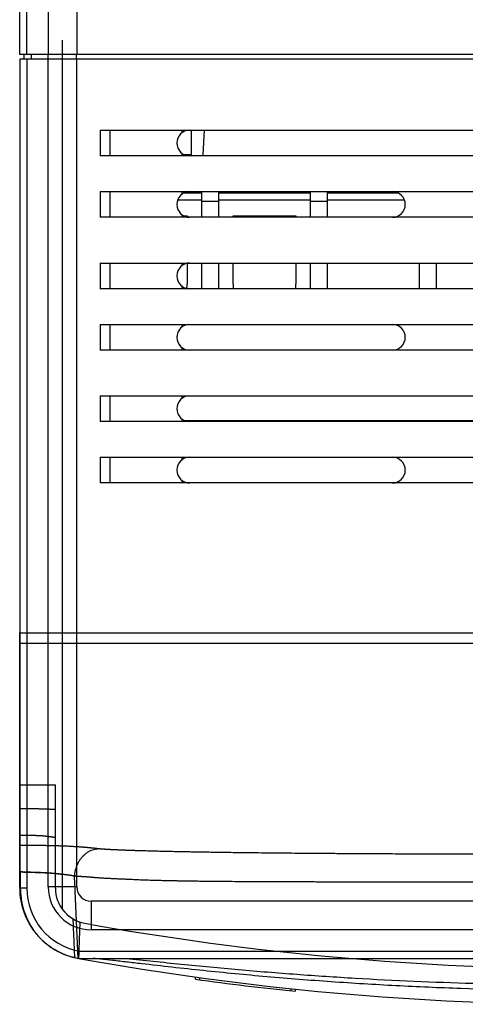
# Model space of a CAD drawing. Header units: millimetres. Extents: x 802 to 9345, y -804 to 1180.
# Tile 33 of 189: x 1739 to 1770, y -562 to -493. Entities that reach past the tile are written whole.
import ezdxf

# ---------------------------------------------------------------- set-up
doc = ezdxf.new("R2010")
doc.units = ezdxf.units.MM
doc.header["$LTSCALE"] = 30.734
doc.layers.get('0').update_dxf_attribs({"linetype": 'CONTINUOUS'})

msp = doc.modelspace()

# ---------------------------------------------------------------- linework, layer by layer
at = {"linetype": 'Continuous'}
for p, q in [((1739.209, -495.57), (1739.209, -421.57)), ((1739.709, -495.57), (1739.709, -428.07)), ((1741.209, -428.37), (1741.209, -495.57)), ((1743.209, -428.37), (1743.209, -495.57)), ((1742.209, -555.436), (1742.209, -494.57)), ((1819.209, -495.57), (1739.209, -495.57)), ((1739.509, -495.57), (1739.509, -495.87)), ((1740.009, -495.57), (1740.009, -495.87)), ((1741.172, -495.57), (1741.172, -495.87)), ((1743.172, -495.57), (1743.172, -495.87)), ((1739.209, -495.87), (1739.209, -553.936)), ((1739.209, -495.87), (1819.209, -495.87)), ((1739.709, -495.87), (1739.709, -553.936)), ((1741.209, -553.857), (1741.209, -495.87)), ((1743.209, -553.857), (1743.209, -495.87)), ((1744.849, -500.87), (1744.849, -502.67)), ((1744.849, -500.87), (1813.568, -500.87)), ((1745.525, -500.87), (1745.525, -502.67)), ((1750.594, -501.032), (1750.594, -500.87)), ((1751.209, -500.87), (1751.209, -502.67)), ((1752.124, -500.87), (1752.033, -502.597)), ((1750.594, -502.67), (1750.594, -502.509)), ((1813.568, -502.67), (1744.849, -502.67)), ((1751.209, -502.597), (1750.755, -502.597)), ((1744.849, -505.17), (1744.849, -506.97)), ((1744.849, -505.17), (1813.568, -505.17)), ((1745.525, -505.17), (1745.525, -506.97)), ((1750.594, -505.332), (1750.594, -505.17)), ((1751.929, -505.27), (1750.698, -505.27)), ((1751.929, -505.17), (1751.929, -506.97)), ((1753.149, -506.97), (1753.149, -505.17)), ((1759.549, -505.27), (1753.149, -505.27)), ((1759.549, -505.17), (1759.549, -506.97)), ((1760.769, -506.97), (1760.769, -505.17)), ((1765.716, -505.27), (1760.769, -505.27)), ((1751.929, -505.77), (1750.262, -505.77)), ((1753.149, -505.857), (1751.929, -505.857)), ((1759.549, -505.77), (1753.149, -505.77)), ((1760.769, -505.857), (1759.549, -505.857)), ((1766.157, -505.77), (1760.769, -505.77)), ((1813.568, -506.97), (1744.849, -506.97)), ((1750.594, -506.97), (1750.594, -506.809)), ((1750.673, -506.857), (1750.929, -506.857)), ((1750.929, -506.857), (1750.929, -506.951)), ((1754.149, -506.97), (1754.149, -506.857)), ((1754.149, -506.857), (1758.549, -506.857)), ((1758.549, -506.857), (1758.549, -506.97)), ((1744.849, -510.17), (1744.849, -511.97)), ((1744.849, -510.17), (1813.568, -510.17)), ((1745.525, -510.17), (1745.525, -511.97)), ((1750.594, -510.332), (1750.594, -510.17)), ((1750.929, -510.19), (1750.929, -511.657)), ((1751.929, -510.17), (1751.929, -511.97)), ((1753.149, -511.97), (1753.149, -510.17)), ((1754.149, -511.657), (1754.149, -510.17)), ((1758.549, -510.17), (1758.549, -511.657)), ((1759.549, -510.17), (1759.549, -511.97)), ((1760.769, -511.97), (1760.769, -510.17)), ((1767.169, -510.17), (1767.169, -511.97)), ((1768.389, -511.97), (1768.389, -510.17)), ((1813.568, -511.97), (1744.849, -511.97)), ((1750.594, -511.97), (1750.594, -511.809)), ((1744.849, -514.47), (1744.849, -516.27)), ((1744.849, -514.47), (1813.568, -514.47)), ((1745.525, -514.47), (1745.525, -516.27)), ((1750.594, -514.632), (1750.594, -514.47)), ((1813.568, -516.27), (1744.849, -516.27)), ((1750.594, -516.27), (1750.594, -516.109)), ((1744.849, -519.47), (1744.849, -521.27)), ((1744.849, -519.47), (1813.568, -519.47)), ((1745.525, -519.47), (1745.525, -521.27)), ((1750.594, -519.632), (1750.594, -519.47)), ((1750.594, -521.27), (1750.594, -521.109)), ((1813.568, -521.27), (1744.849, -521.27)), ((1750.781, -521.208), (1776.132, -521.208)), ((1744.849, -523.77), (1744.849, -525.57)), ((1744.849, -523.77), (1813.568, -523.77)), ((1745.525, -523.77), (1745.525, -525.57)), ((1750.594, -523.932), (1750.594, -523.77)), ((1813.568, -525.57), (1744.849, -525.57)), ((1750.594, -525.57), (1750.594, -525.409)), ((1739.209, -553.936), (1739.209, -536.07)), ((1739.209, -536.07), (1819.209, -536.07)), ((1819.209, -536.809), (1739.209, -536.809)), ((1739.209, -546.71), (1741.709, -546.71)), ((1739.209, -553.936), (1739.209, -546.71)), ((1741.709, -553.936), (1741.709, -546.71)), ((1742.209, -552.989), (1742.209, -550.696)), ((1742.209, -555.436), (1742.209, -552.989)), ((1743.295, -558.852), (1743.053, -553.099)), ((1739.709, -553.936), (1739.209, -553.936)), ((1739.209, -553.936), (1739.209, -553.964)), ((1743.209, -553.857), (1741.209, -553.857)), ((1814.209, -554.857), (1744.209, -554.857)), ((1744.209, -554.857), (1744.209, -556.857)), ((1743.426, -556.311), (1743.32, -558.857)), ((1814.209, -556.857), (1744.209, -556.857)), ((1743.366, -558.357), (1815.051, -558.357)), ((1743.32, -558.857), (1815.097, -558.857)), ((1751.52, -560.315), (1751.52, -560.164)), ((1751.82, -560.357), (1751.82, -560.205)), ((1758.22, -561.128), (1758.22, -560.977)), ((1758.52, -561.159), (1758.52, -561.008))]:
    msp.add_line(p, q, dxfattribs=at)
for centre, radius, start, end in [((1751.109, -501.77), 0.9, 90, 270), ((1751.534, -502.57), 0.5, 348.46056, 357), ((1751.109, -506.07), 0.9, 90, 270), ((1765.309, -506.07), 0.9, 270, 90), ((1751.109, -511.07), 0.9, 90, 270), ((1748.729, -511.657), 2.2, 352.36743, 0), ((1756.349, -511.657), 2.2, 180, 188.32095), ((1756.349, -511.657), 2.2, 351.67905, 0), ((1751.109, -515.37), 0.9, 90, 270), ((1765.309, -515.37), 0.9, 270, 90), ((1751.109, -520.37), 0.9, 90, 270), ((1751.109, -524.67), 0.9, 90, 270), ((1765.309, -524.67), 0.9, 270, 90), ((1980.515, -549.364), 241.308, 180.81392, 181.08078), ((1744.209, -553.936), 5, 180, 259.76622), ((1744.209, -553.936), 5, 180, 259.76622), ((1744.209, -553.936), 5, 180, 220.17641), ((1744.209, -553.936), 5, 180, 259.76622), ((1744.209, -553.936), 4.5, 180, 259.21105), ((1744.209, -553.857), 3, 180, 270), ((1744.209, -553.936), 2.5, 180, 259.76622), ((1744.209, -553.936), 2.5, 180, 259.76622), ((1744.209, -553.857), 1, 180, 270), ((1744.209, -553.936), 2.5, 216.8699, 259.76622), ((1779.209, -360.07), 199.5, 259.76622, 280.23378), ((1779.209, -360.07), 199.5, 259.76622, 280.23378), ((1779.209, -360.07), 199.5, 259.76622, 280.23378), ((1744.209, -553.936), 5, 220.17641, 259.76622), ((1848.918, -568.312), 106.02, 174.6123, 174.88365), ((1779.209, -360.07), 202, 259.76622, 280.23378), ((1779.209, -360.07), 202, 259.76622, 280.23378), ((1779.209, -360.07), 202, 259.76622, 280.23378), ((1779.209, -360.07), 202, 259.76622, 280.23378), ((1779.209, -360.07), 202.15, 262.1275, 264.12598)]:
    msp.add_arc(centre, radius, start, end, dxfattribs=at)
for points, knots in [([(1739.209, -548.373), (1739.235, -548.373), (1739.284, -548.372), (1739.355, -548.372), (1739.42, -548.371), (1739.479, -548.371), (1739.532, -548.371), (1739.582, -548.371), (1739.627, -548.37), (1739.669, -548.37), (1739.709, -548.37), (1739.746, -548.37), (1739.782, -548.37), (1739.819, -548.369), (1739.855, -548.369), (1739.892, -548.369), (1739.93, -548.369), (1739.968, -548.369), (1740.008, -548.369), (1740.049, -548.369), (1740.092, -548.369), (1740.138, -548.369), (1740.186, -548.369), (1740.238, -548.369), (1740.294, -548.37), (1740.357, -548.37), (1740.425, -548.371), (1740.498, -548.372), (1740.574, -548.373), (1740.65, -548.375), (1740.722, -548.376), (1740.788, -548.378), (1740.85, -548.38), (1740.909, -548.381), (1740.966, -548.383), (1741.023, -548.385), (1741.08, -548.387), (1741.136, -548.389), (1741.193, -548.392), (1741.253, -548.394), (1741.318, -548.397), (1741.39, -548.401), (1741.469, -548.405), (1741.55, -548.409), (1741.63, -548.414), (1741.683, -548.417), (1741.709, -548.419)], [0, 0, 0, 0, 0.031175, 0.059462, 0.085194, 0.10866, 0.130099, 0.149766, 0.16793, 0.184733, 0.200234, 0.214893, 0.229312, 0.243845, 0.258507, 0.273281, 0.288184, 0.303384, 0.319203, 0.335797, 0.353078, 0.371085, 0.390175, 0.410818, 0.433426, 0.458284, 0.485555, 0.515161, 0.546204, 0.576935, 0.605749, 0.632198, 0.656769, 0.680161, 0.702972, 0.725638, 0.74824, 0.770681, 0.793239, 0.816789, 0.842613, 0.871678, 0.903539, 0.936488, 0.968883, 1, 1, 1, 1]), ([(1739.209, -550.213), (1739.232, -550.214), (1739.279, -550.217), (1739.347, -550.221), (1739.411, -550.224), (1739.471, -550.227), (1739.528, -550.229), (1739.581, -550.231), (1739.631, -550.233), (1739.676, -550.234), (1739.718, -550.235), (1739.755, -550.236), (1739.79, -550.237), (1739.824, -550.238), (1739.857, -550.238), (1739.89, -550.239), (1739.922, -550.239), (1739.953, -550.239), (1739.984, -550.239), (1740.016, -550.239), (1740.047, -550.239), (1740.079, -550.239), (1740.112, -550.239), (1740.146, -550.239), (1740.183, -550.239), (1740.222, -550.239), (1740.264, -550.24), (1740.31, -550.24), (1740.359, -550.241), (1740.408, -550.242), (1740.457, -550.243), (1740.502, -550.245), (1740.545, -550.247), (1740.584, -550.249), (1740.622, -550.251), (1740.659, -550.254), (1740.696, -550.256), (1740.733, -550.259), (1740.769, -550.262), (1740.805, -550.265), (1740.843, -550.268), (1740.883, -550.272), (1740.927, -550.276), (1740.974, -550.28), (1741.023, -550.285), (1741.071, -550.29), (1741.118, -550.295), (1741.164, -550.301), (1741.208, -550.306), (1741.25, -550.311), (1741.292, -550.317), (1741.334, -550.322), (1741.375, -550.328), (1741.417, -550.334), (1741.458, -550.34), (1741.5, -550.347), (1741.542, -550.353), (1741.584, -550.36), (1741.626, -550.367), (1741.667, -550.374), (1741.695, -550.379), (1741.709, -550.382)], [0, 0, 0, 0, 0.028607, 0.055734, 0.081327, 0.105397, 0.127978, 0.14912, 0.168912, 0.187204, 0.203653, 0.218472, 0.232211, 0.2455, 0.258707, 0.271848, 0.284659, 0.297097, 0.309361, 0.321742, 0.334368, 0.347175, 0.360193, 0.37367, 0.387985, 0.403551, 0.420526, 0.438913, 0.458525, 0.478636, 0.498105, 0.516281, 0.533077, 0.548758, 0.563769, 0.578515, 0.59322, 0.607928, 0.62243, 0.636717, 0.651381, 0.66726, 0.684943, 0.704206, 0.724082, 0.743656, 0.762526, 0.780665, 0.798158, 0.815179, 0.831987, 0.848723, 0.865379, 0.882031, 0.898798, 0.915698, 0.932673, 0.949648, 0.966558, 0.983357, 1, 1, 1, 1]), ([(1744.676, -551.18), (1744.669, -551.179), (1744.654, -551.177), (1744.634, -551.175), (1744.613, -551.173), (1744.593, -551.17), (1744.572, -551.168), (1744.552, -551.166), (1744.531, -551.163), (1744.51, -551.161), (1744.489, -551.158), (1744.467, -551.156), (1744.445, -551.154), (1744.423, -551.151), (1744.401, -551.149), (1744.38, -551.146), (1744.359, -551.144), (1744.34, -551.142), (1744.322, -551.14), (1744.306, -551.138), (1744.291, -551.137), (1744.277, -551.135), (1744.264, -551.134), (1744.25, -551.132), (1744.237, -551.131), (1744.223, -551.129), (1744.21, -551.128), (1744.196, -551.127), (1744.182, -551.125), (1744.168, -551.124), (1744.154, -551.122), (1744.139, -551.121), (1744.125, -551.119), (1744.11, -551.118), (1744.095, -551.116), (1744.08, -551.115), (1744.065, -551.113), (1744.05, -551.112), (1744.035, -551.11), (1744.019, -551.109), (1744.002, -551.107), (1743.983, -551.106), (1743.962, -551.104), (1743.938, -551.101), (1743.912, -551.099), (1743.883, -551.096), (1743.852, -551.094), (1743.819, -551.091), (1743.782, -551.088), (1743.742, -551.084), (1743.697, -551.081), (1743.648, -551.077), (1743.593, -551.073), (1743.531, -551.068), (1743.461, -551.063), (1743.382, -551.057), (1743.293, -551.051), (1743.192, -551.045), (1743.079, -551.038), (1742.95, -551.03), (1742.803, -551.022), (1742.637, -551.014), (1742.459, -551.005), (1742.28, -550.998), (1742.111, -550.991), (1741.957, -550.986), (1741.82, -550.982), (1741.697, -550.978), (1741.585, -550.975), (1741.482, -550.972), (1741.382, -550.97), (1741.283, -550.968), (1741.185, -550.966), (1741.086, -550.964), (1740.987, -550.963), (1740.89, -550.962), (1740.795, -550.961), (1740.704, -550.96), (1740.62, -550.959), (1740.545, -550.958), (1740.479, -550.958), (1740.421, -550.958), (1740.369, -550.958), (1740.321, -550.957), (1740.276, -550.957), (1740.233, -550.957), (1740.19, -550.957), (1740.147, -550.957), (1740.105, -550.957), (1740.064, -550.957), (1740.022, -550.957), (1739.982, -550.958), (1739.944, -550.958), (1739.909, -550.958), (1739.877, -550.958), (1739.847, -550.958), (1739.818, -550.958), (1739.79, -550.958), (1739.762, -550.958), (1739.734, -550.958), (1739.705, -550.958), (1739.677, -550.958), (1739.647, -550.958), (1739.614, -550.959), (1739.577, -550.959), (1739.535, -550.959), (1739.488, -550.959), (1739.436, -550.959), (1739.381, -550.959), (1739.325, -550.96), (1739.267, -550.96), (1739.228, -550.96), (1739.209, -550.96)], [0, 0, 0, 0, 0.003975, 0.00779, 0.011524, 0.015234, 0.018975, 0.022764, 0.026597, 0.030471, 0.034389, 0.038343, 0.042323, 0.046356, 0.050442, 0.054469, 0.058285, 0.061812, 0.065033, 0.067967, 0.070672, 0.073229, 0.075718, 0.078193, 0.080671, 0.08316, 0.085657, 0.088168, 0.090712, 0.093291, 0.095902, 0.098546, 0.10122, 0.103914, 0.106628, 0.109363, 0.112119, 0.114886, 0.117686, 0.120593, 0.123715, 0.127156, 0.131005, 0.135327, 0.14014, 0.145397, 0.151063, 0.157186, 0.163864, 0.171202, 0.179311, 0.188307, 0.198335, 0.209587, 0.222292, 0.236689, 0.252987, 0.27133, 0.291886, 0.315158, 0.342046, 0.372855, 0.406207, 0.439641, 0.470975, 0.499086, 0.52398, 0.546194, 0.566334, 0.58506, 0.60308, 0.620985, 0.639028, 0.657165, 0.675242, 0.693095, 0.710557, 0.727297, 0.742748, 0.756454, 0.768431, 0.77897, 0.788383, 0.796975, 0.805073, 0.812968, 0.820816, 0.828607, 0.836292, 0.843861, 0.851372, 0.858823, 0.865942, 0.872375, 0.878142, 0.883493, 0.888676, 0.893847, 0.899014, 0.904132, 0.909216, 0.914385, 0.919814, 0.925728, 0.932361, 0.939943, 0.948651, 0.958356, 0.968502, 0.978727, 0.98915, 1, 1, 1, 1]), ([(1743.053, -553.099), (1743.058, -553.023), (1743.076, -552.871), (1743.123, -552.648), (1743.19, -552.432), (1743.277, -552.225), (1743.382, -552.031), (1743.503, -551.851), (1743.64, -551.689), (1743.791, -551.546), (1743.953, -551.424), (1744.125, -551.324), (1744.304, -551.249), (1744.488, -551.199), (1744.613, -551.183), (1744.676, -551.18)], [0, 0, 0, 0, 0.083566, 0.166937, 0.24975, 0.331662, 0.412367, 0.49161, 0.5692, 0.645023, 0.71905, 0.791349, 0.862086, 0.931522, 1, 1, 1, 1]), ([(1813.764, -551.177), (1813.757, -551.178), (1813.744, -551.179), (1813.724, -551.181), (1813.706, -551.183), (1813.688, -551.185), (1813.671, -551.187), (1813.655, -551.189), (1813.64, -551.19), (1813.626, -551.192), (1813.613, -551.193), (1813.601, -551.194), (1813.59, -551.195), (1813.579, -551.196), (1813.568, -551.197), (1813.557, -551.198), (1813.546, -551.199), (1813.534, -551.2), (1813.521, -551.201), (1813.507, -551.202), (1813.492, -551.203), (1813.474, -551.205), (1813.453, -551.206), (1813.429, -551.208), (1813.402, -551.21), (1813.372, -551.212), (1813.339, -551.214), (1813.303, -551.217), (1813.263, -551.219), (1813.221, -551.222), (1813.175, -551.225), (1813.124, -551.228), (1813.068, -551.231), (1813.008, -551.234), (1812.943, -551.238), (1812.877, -551.241), (1812.811, -551.245), (1812.744, -551.248), (1812.675, -551.251), (1812.602, -551.255), (1812.523, -551.259), (1812.437, -551.263), (1812.348, -551.267), (1812.256, -551.271), (1812.162, -551.275), (1812.066, -551.279), (1811.966, -551.283), (1811.862, -551.287), (1811.757, -551.291), (1811.651, -551.295), (1811.548, -551.298), (1811.446, -551.302), (1811.348, -551.305), (1811.253, -551.308), (1811.162, -551.311), (1811.071, -551.314), (1810.981, -551.317), (1810.891, -551.32), (1810.799, -551.323), (1810.704, -551.326), (1810.601, -551.329), (1810.487, -551.332), (1810.359, -551.336), (1810.218, -551.34), (1810.066, -551.344), (1809.904, -551.348), (1809.732, -551.353), (1809.55, -551.357), (1809.36, -551.362), (1809.164, -551.367), (1808.964, -551.371), (1808.763, -551.376), (1808.563, -551.38), (1808.359, -551.385), (1808.147, -551.389), (1807.918, -551.394), (1807.668, -551.399), (1807.388, -551.404), (1807.075, -551.41), (1806.724, -551.416), (1806.333, -551.423), (1805.902, -551.43), (1805.429, -551.437), (1804.909, -551.445), (1804.33, -551.453), (1803.69, -551.461), (1803.005, -551.47), (1802.298, -551.478), (1801.587, -551.485), (1800.875, -551.492), (1800.159, -551.499), (1799.441, -551.505), (1798.722, -551.511), (1797.998, -551.517), (1797.251, -551.522), (1796.464, -551.527), (1795.642, -551.533), (1794.819, -551.537), (1794.037, -551.541), (1793.321, -551.545), (1792.672, -551.548), (1792.073, -551.551), (1791.503, -551.553), (1790.947, -551.555), (1790.397, -551.557), (1789.846, -551.559), (1789.291, -551.561), (1788.728, -551.563), (1788.16, -551.564), (1787.589, -551.566), (1787.02, -551.567), (1786.459, -551.568), (1785.905, -551.57), (1785.356, -551.571), (1784.809, -551.572), (1784.266, -551.572), (1783.735, -551.573), (1783.223, -551.574), (1782.735, -551.574), (1782.281, -551.575), (1781.872, -551.575), (1781.511, -551.575), (1781.189, -551.576), (1780.891, -551.576), (1780.6, -551.576), (1780.311, -551.576), (1780.02, -551.576), (1779.73, -551.576), (1779.441, -551.576), (1779.151, -551.576), (1778.861, -551.576), (1778.568, -551.576), (1778.27, -551.576), (1777.964, -551.576), (1777.65, -551.576), (1777.325, -551.576), (1776.991, -551.576), (1776.651, -551.575), (1776.308, -551.575), (1775.964, -551.575), (1775.619, -551.574), (1775.275, -551.574), (1774.93, -551.574), (1774.578, -551.573), (1774.206, -551.573), (1773.801, -551.572), (1773.349, -551.571), (1772.836, -551.57), (1772.263, -551.569), (1771.645, -551.568), (1771.005, -551.566), (1770.357, -551.565), (1769.7, -551.563), (1769.037, -551.561), (1768.372, -551.559), (1767.709, -551.556), (1767.043, -551.554), (1766.363, -551.551), (1765.663, -551.548), (1764.941, -551.545), (1764.19, -551.541), (1763.39, -551.536), (1762.504, -551.531), (1761.521, -551.525), (1760.483, -551.518), (1759.46, -551.51), (1758.498, -551.502), (1757.598, -551.493), (1756.747, -551.485), (1755.944, -551.476), (1755.193, -551.468), (1754.499, -551.459), (1753.863, -551.451), (1753.283, -551.442), (1752.755, -551.434), (1752.277, -551.427), (1751.848, -551.42), (1751.469, -551.413), (1751.135, -551.407), (1750.842, -551.401), (1750.581, -551.396), (1750.345, -551.392), (1750.127, -551.387), (1749.917, -551.383), (1749.711, -551.378), (1749.506, -551.373), (1749.301, -551.369), (1749.097, -551.364), (1748.892, -551.359), (1748.685, -551.354), (1748.473, -551.348), (1748.259, -551.342), (1748.049, -551.336), (1747.853, -551.331), (1747.678, -551.326), (1747.524, -551.321), (1747.387, -551.317), (1747.261, -551.313), (1747.139, -551.309), (1747.018, -551.304), (1746.898, -551.3), (1746.779, -551.296), (1746.664, -551.292), (1746.553, -551.288), (1746.448, -551.283), (1746.348, -551.279), (1746.251, -551.275), (1746.154, -551.271), (1746.06, -551.267), (1745.972, -551.263), (1745.893, -551.26), (1745.824, -551.256), (1745.763, -551.253), (1745.708, -551.251), (1745.66, -551.248), (1745.617, -551.246), (1745.579, -551.244), (1745.544, -551.242), (1745.51, -551.24), (1745.476, -551.238), (1745.443, -551.237), (1745.41, -551.235), (1745.377, -551.233), (1745.344, -551.231), (1745.312, -551.229), (1745.28, -551.227), (1745.248, -551.225), (1745.215, -551.223), (1745.179, -551.221), (1745.14, -551.219), (1745.1, -551.216), (1745.06, -551.214), (1745.024, -551.211), (1744.993, -551.209), (1744.967, -551.207), (1744.944, -551.205), (1744.924, -551.204), (1744.907, -551.202), (1744.892, -551.201), (1744.878, -551.2), (1744.864, -551.199), (1744.852, -551.198), (1744.839, -551.197), (1744.827, -551.196), (1744.814, -551.194), (1744.802, -551.193), (1744.79, -551.192), (1744.777, -551.191), (1744.765, -551.189), (1744.752, -551.188), (1744.738, -551.187), (1744.724, -551.185), (1744.709, -551.184), (1744.693, -551.182), (1744.682, -551.18), (1744.676, -551.18)], [0, 0, 0, 0, 0.000306, 0.00059, 0.000858, 0.001115, 0.001364, 0.001603, 0.001823, 0.002026, 0.002211, 0.002381, 0.002542, 0.002698, 0.002853, 0.003014, 0.003178, 0.003348, 0.00353, 0.003731, 0.003957, 0.004215, 0.004512, 0.004855, 0.005247, 0.005688, 0.006172, 0.006694, 0.007261, 0.007875, 0.008545, 0.009276, 0.010079, 0.010964, 0.011912, 0.012876, 0.013834, 0.014795, 0.015784, 0.016837, 0.017979, 0.01922, 0.020543, 0.02188, 0.023216, 0.024606, 0.026068, 0.027577, 0.02911, 0.03064, 0.032147, 0.033619, 0.035047, 0.036419, 0.037732, 0.039024, 0.040335, 0.041649, 0.04296, 0.04432, 0.045789, 0.047429, 0.04928, 0.051326, 0.053536, 0.055891, 0.058383, 0.061008, 0.063764, 0.06663, 0.069543, 0.072449, 0.075342, 0.078259, 0.081298, 0.084563, 0.088161, 0.092188, 0.096708, 0.101772, 0.107423, 0.113665, 0.120491, 0.127949, 0.136263, 0.145622, 0.155719, 0.166027, 0.176301, 0.186598, 0.196963, 0.207365, 0.217771, 0.228168, 0.238809, 0.250206, 0.262331, 0.274493, 0.285967, 0.296264, 0.30556, 0.314143, 0.322303, 0.330308, 0.338264, 0.346207, 0.354218, 0.36237, 0.37062, 0.378902, 0.387151, 0.395298, 0.403285, 0.411184, 0.419128, 0.427039, 0.434754, 0.442189, 0.449289, 0.455927, 0.461892, 0.467055, 0.471613, 0.475846, 0.480018, 0.48422, 0.48842, 0.492614, 0.496813, 0.501006, 0.505191, 0.509409, 0.513712, 0.518127, 0.522676, 0.527382, 0.532228, 0.537164, 0.542138, 0.547123, 0.552118, 0.557105, 0.562058, 0.567088, 0.572399, 0.578196, 0.584679, 0.592043, 0.60044, 0.609575, 0.618877, 0.628212, 0.637727, 0.647375, 0.657011, 0.666594, 0.676164, 0.685927, 0.696085, 0.706563, 0.717284, 0.728672, 0.741317, 0.75576, 0.771348, 0.786358, 0.800178, 0.813131, 0.825448, 0.837094, 0.847992, 0.858059, 0.867239, 0.875602, 0.883242, 0.890173, 0.896371, 0.901836, 0.90664, 0.910862, 0.914595, 0.917961, 0.921084, 0.924086, 0.927067, 0.930041, 0.933005, 0.935958, 0.938912, 0.9419, 0.944954, 0.948099, 0.95121, 0.954075, 0.956603, 0.958817, 0.960762, 0.962548, 0.964305, 0.96606, 0.967802, 0.969521, 0.971204, 0.972815, 0.97433, 0.97577, 0.977163, 0.978557, 0.979954, 0.981252, 0.982384, 0.983377, 0.984263, 0.985054, 0.985752, 0.986363, 0.986908, 0.987412, 0.987899, 0.988383, 0.988866, 0.989347, 0.989827, 0.990303, 0.990773, 0.991235, 0.99169, 0.99216, 0.99267, 0.993245, 0.993853, 0.994435, 0.994957, 0.995407, 0.99579, 0.996117, 0.996399, 0.996645, 0.996864, 0.997067, 0.99726, 0.997444, 0.997622, 0.997802, 0.997981, 0.998161, 0.998343, 0.998524, 0.998707, 0.998893, 0.999086, 0.999289, 0.999508, 0.999744, 1, 1, 1, 1]), ([(1743.053, -553.099), (1743.045, -553.097), (1743.029, -553.095), (1743.006, -553.091), (1742.985, -553.087), (1742.965, -553.083), (1742.945, -553.079), (1742.926, -553.075), (1742.907, -553.072), (1742.889, -553.068), (1742.871, -553.065), (1742.853, -553.061), (1742.834, -553.058), (1742.816, -553.055), (1742.798, -553.052), (1742.781, -553.049), (1742.765, -553.047), (1742.75, -553.045), (1742.736, -553.043), (1742.723, -553.041), (1742.712, -553.04), (1742.701, -553.038), (1742.691, -553.037), (1742.68, -553.036), (1742.67, -553.035), (1742.659, -553.034), (1742.649, -553.033), (1742.638, -553.032), (1742.628, -553.031), (1742.618, -553.03), (1742.609, -553.029), (1742.599, -553.027), (1742.59, -553.026), (1742.581, -553.025), (1742.572, -553.023), (1742.563, -553.022), (1742.554, -553.02), (1742.545, -553.019), (1742.535, -553.018), (1742.525, -553.016), (1742.515, -553.015), (1742.503, -553.013), (1742.49, -553.011), (1742.475, -553.009), (1742.459, -553.007), (1742.441, -553.004), (1742.422, -553.002), (1742.401, -552.999), (1742.378, -552.996), (1742.353, -552.993), (1742.326, -552.989), (1742.295, -552.985), (1742.261, -552.981), (1742.222, -552.977), (1742.179, -552.971), (1742.13, -552.966), (1742.075, -552.96), (1742.013, -552.953), (1741.943, -552.946), (1741.863, -552.938), (1741.771, -552.93), (1741.669, -552.921), (1741.559, -552.913), (1741.449, -552.905), (1741.346, -552.898), (1741.253, -552.892), (1741.17, -552.887), (1741.096, -552.883), (1741.029, -552.88), (1740.967, -552.876), (1740.906, -552.874), (1740.847, -552.871), (1740.787, -552.868), (1740.727, -552.866), (1740.668, -552.864), (1740.609, -552.862), (1740.552, -552.86), (1740.497, -552.859), (1740.447, -552.857), (1740.401, -552.856), (1740.361, -552.855), (1740.326, -552.854), (1740.293, -552.854), (1740.264, -552.853), (1740.235, -552.852), (1740.207, -552.851), (1740.179, -552.851), (1740.149, -552.85), (1740.119, -552.849), (1740.088, -552.849), (1740.055, -552.848), (1740.022, -552.847), (1739.99, -552.847), (1739.959, -552.846), (1739.931, -552.845), (1739.904, -552.845), (1739.877, -552.844), (1739.85, -552.844), (1739.823, -552.843), (1739.795, -552.842), (1739.767, -552.841), (1739.738, -552.84), (1739.709, -552.839), (1739.676, -552.838), (1739.641, -552.837), (1739.601, -552.835), (1739.556, -552.834), (1739.508, -552.831), (1739.46, -552.829), (1739.411, -552.826), (1739.362, -552.824), (1739.312, -552.821), (1739.261, -552.817), (1739.226, -552.814), (1739.209, -552.813)], [0, 0, 0, 0, 0.006629, 0.012596, 0.018128, 0.023369, 0.028455, 0.033476, 0.03843, 0.043312, 0.048128, 0.052892, 0.057635, 0.062385, 0.067142, 0.071775, 0.076108, 0.080059, 0.083626, 0.086849, 0.089812, 0.092608, 0.095326, 0.098026, 0.100735, 0.103461, 0.106206, 0.108946, 0.1116, 0.114168, 0.116662, 0.119093, 0.12149, 0.123887, 0.126281, 0.128676, 0.131068, 0.133459, 0.135893, 0.138439, 0.141195, 0.144254, 0.147688, 0.15154, 0.155818, 0.160476, 0.165485, 0.170894, 0.176793, 0.183279, 0.190449, 0.198405, 0.207273, 0.217218, 0.228438, 0.241134, 0.255473, 0.271588, 0.289662, 0.31019, 0.333992, 0.361214, 0.390462, 0.419539, 0.446608, 0.470774, 0.4921, 0.511084, 0.528285, 0.544312, 0.559792, 0.575199, 0.590705, 0.606243, 0.621666, 0.63686, 0.651791, 0.666152, 0.679399, 0.691173, 0.701499, 0.710632, 0.718882, 0.726524, 0.733835, 0.741046, 0.748355, 0.755887, 0.763671, 0.771774, 0.780332, 0.789135, 0.79764, 0.805482, 0.812711, 0.819619, 0.826498, 0.833517, 0.840676, 0.847913, 0.855151, 0.862445, 0.870062, 0.878291, 0.887434, 0.897791, 0.909476, 0.922101, 0.934902, 0.947524, 0.960133, 0.972944, 0.986144, 1, 1, 1, 1]), ([(1742.209, -552.989), (1742.2, -552.988), (1742.181, -552.985), (1742.15, -552.981), (1742.116, -552.976), (1742.075, -552.97), (1742.028, -552.964), (1741.972, -552.957), (1741.906, -552.949), (1741.827, -552.939), (1741.734, -552.929), (1741.622, -552.918), (1741.493, -552.906), (1741.357, -552.894), (1741.227, -552.885), (1741.113, -552.877), (1741.016, -552.871), (1740.931, -552.866), (1740.853, -552.861), (1740.778, -552.857), (1740.703, -552.854), (1740.628, -552.851), (1740.555, -552.848), (1740.485, -552.845), (1740.421, -552.843), (1740.365, -552.842), (1740.317, -552.84), (1740.276, -552.839), (1740.239, -552.838), (1740.202, -552.837), (1740.165, -552.836), (1740.126, -552.835), (1740.084, -552.833), (1740.04, -552.832), (1739.997, -552.831), (1739.956, -552.83), (1739.917, -552.829), (1739.88, -552.828), (1739.842, -552.827), (1739.804, -552.826), (1739.764, -552.824), (1739.723, -552.823), (1739.678, -552.821), (1739.626, -552.819), (1739.566, -552.816), (1739.501, -552.812), (1739.435, -552.808), (1739.368, -552.804), (1739.3, -552.798), (1739.254, -552.794), (1739.231, -552.792)], [0, 0, 0, 0, 0.008988, 0.019174, 0.030861, 0.044387, 0.060201, 0.078896, 0.101073, 0.127166, 0.157982, 0.195576, 0.240467, 0.288265, 0.332768, 0.370847, 0.402884, 0.430707, 0.45632, 0.481395, 0.506625, 0.531768, 0.556478, 0.580341, 0.602187, 0.62082, 0.636399, 0.649869, 0.662184, 0.674147, 0.686442, 0.699466, 0.713454, 0.728546, 0.743603, 0.757245, 0.76971, 0.78202, 0.79473, 0.807739, 0.820809, 0.834247, 0.849078, 0.866309, 0.886671, 0.909167, 0.931616, 0.95378, 0.976339, 1, 1, 1, 1]), ([(1815.383, -553.094), (1815.375, -553.096), (1815.359, -553.099), (1815.335, -553.103), (1815.311, -553.106), (1815.285, -553.11), (1815.258, -553.113), (1815.23, -553.116), (1815.201, -553.119), (1815.172, -553.121), (1815.146, -553.123), (1815.12, -553.125), (1815.095, -553.126), (1815.07, -553.127), (1815.045, -553.128), (1815.019, -553.128), (1814.993, -553.129), (1814.968, -553.13), (1814.941, -553.131), (1814.913, -553.132), (1814.883, -553.133), (1814.851, -553.135), (1814.814, -553.137), (1814.774, -553.139), (1814.729, -553.142), (1814.68, -553.145), (1814.627, -553.149), (1814.572, -553.152), (1814.513, -553.156), (1814.451, -553.16), (1814.385, -553.165), (1814.316, -553.171), (1814.243, -553.177), (1814.166, -553.185), (1814.085, -553.192), (1814.004, -553.2), (1813.922, -553.208), (1813.839, -553.215), (1813.754, -553.221), (1813.664, -553.228), (1813.567, -553.235), (1813.463, -553.242), (1813.354, -553.248), (1813.242, -553.254), (1813.129, -553.26), (1813.014, -553.267), (1812.895, -553.273), (1812.773, -553.279), (1812.65, -553.285), (1812.528, -553.291), (1812.409, -553.297), (1812.292, -553.302), (1812.18, -553.308), (1812.073, -553.312), (1811.97, -553.317), (1811.869, -553.322), (1811.768, -553.327), (1811.668, -553.331), (1811.567, -553.336), (1811.463, -553.341), (1811.35, -553.347), (1811.226, -553.353), (1811.087, -553.359), (1810.935, -553.366), (1810.77, -553.373), (1810.595, -553.38), (1810.41, -553.387), (1810.215, -553.393), (1810.011, -553.4), (1809.801, -553.406), (1809.587, -553.412), (1809.373, -553.418), (1809.16, -553.423), (1808.943, -553.428), (1808.718, -553.433), (1808.477, -553.438), (1808.212, -553.443), (1807.918, -553.449), (1807.588, -553.454), (1807.221, -553.46), (1806.813, -553.467), (1806.363, -553.472), (1805.871, -553.478), (1805.331, -553.483), (1804.731, -553.488), (1804.07, -553.493), (1803.364, -553.497), (1802.636, -553.501), (1801.906, -553.504), (1801.175, -553.507), (1800.442, -553.509), (1799.708, -553.511), (1798.974, -553.513), (1798.235, -553.514), (1797.474, -553.515), (1796.673, -553.516), (1795.837, -553.517), (1795, -553.518), (1794.206, -553.518), (1793.48, -553.519), (1792.822, -553.519), (1792.214, -553.519), (1791.636, -553.519), (1791.073, -553.519), (1790.516, -553.519), (1789.958, -553.519), (1789.396, -553.519), (1788.827, -553.519), (1788.252, -553.519), (1787.675, -553.519), (1787.101, -553.519), (1786.533, -553.519), (1785.973, -553.519), (1785.419, -553.518), (1784.866, -553.518), (1784.317, -553.518), (1783.781, -553.518), (1783.263, -553.517), (1782.77, -553.517), (1782.312, -553.517), (1781.899, -553.517), (1781.534, -553.517), (1781.209, -553.517), (1780.907, -553.517), (1780.614, -553.516), (1780.322, -553.516), (1780.029, -553.516), (1779.736, -553.516), (1779.443, -553.516), (1779.151, -553.516), (1778.858, -553.516), (1778.562, -553.516), (1778.261, -553.516), (1777.952, -553.516), (1777.635, -553.516), (1777.307, -553.516), (1776.97, -553.516), (1776.627, -553.516), (1776.28, -553.516), (1775.932, -553.516), (1775.584, -553.516), (1775.237, -553.516), (1774.888, -553.516), (1774.532, -553.516), (1774.157, -553.516), (1773.747, -553.516), (1773.29, -553.516), (1772.773, -553.516), (1772.193, -553.516), (1771.568, -553.516), (1770.922, -553.515), (1770.266, -553.515), (1769.602, -553.515), (1768.93, -553.515), (1768.257, -553.515), (1767.586, -553.515), (1766.911, -553.515), (1766.223, -553.515), (1765.513, -553.514), (1764.781, -553.514), (1764.019, -553.513), (1763.206, -553.513), (1762.305, -553.512), (1761.305, -553.51), (1760.248, -553.508), (1759.204, -553.506), (1758.221, -553.504), (1757.299, -553.501), (1756.427, -553.498), (1755.602, -553.494), (1754.829, -553.489), (1754.113, -553.484), (1753.455, -553.479), (1752.854, -553.473), (1752.305, -553.468), (1751.806, -553.462), (1751.359, -553.456), (1750.962, -553.45), (1750.612, -553.444), (1750.303, -553.438), (1750.028, -553.433), (1749.78, -553.428), (1749.548, -553.423), (1749.325, -553.418), (1749.106, -553.413), (1748.887, -553.407), (1748.668, -553.401), (1748.45, -553.395), (1748.23, -553.388), (1748.007, -553.381), (1747.779, -553.373), (1747.547, -553.364), (1747.32, -553.354), (1747.107, -553.344), (1746.916, -553.334), (1746.747, -553.326), (1746.595, -553.319), (1746.454, -553.313), (1746.316, -553.307), (1746.178, -553.301), (1746.039, -553.295), (1745.902, -553.289), (1745.767, -553.283), (1745.636, -553.277), (1745.513, -553.271), (1745.394, -553.265), (1745.279, -553.258), (1745.164, -553.251), (1745.051, -553.244), (1744.944, -553.238), (1744.848, -553.232), (1744.763, -553.226), (1744.686, -553.221), (1744.618, -553.216), (1744.558, -553.212), (1744.505, -553.208), (1744.457, -553.204), (1744.413, -553.2), (1744.371, -553.197), (1744.329, -553.193), (1744.288, -553.189), (1744.247, -553.185), (1744.205, -553.18), (1744.164, -553.176), (1744.122, -553.173), (1744.08, -553.169), (1744.037, -553.165), (1743.991, -553.162), (1743.939, -553.158), (1743.882, -553.154), (1743.82, -553.15), (1743.758, -553.146), (1743.7, -553.143), (1743.648, -553.14), (1743.603, -553.137), (1743.563, -553.135), (1743.528, -553.133), (1743.495, -553.131), (1743.465, -553.13), (1743.436, -553.129), (1743.406, -553.128), (1743.377, -553.127), (1743.348, -553.126), (1743.319, -553.125), (1743.291, -553.124), (1743.263, -553.122), (1743.237, -553.12), (1743.211, -553.118), (1743.186, -553.116), (1743.162, -553.114), (1743.139, -553.112), (1743.117, -553.109), (1743.096, -553.106), (1743.075, -553.102), (1743.06, -553.1), (1743.053, -553.099)], [0, 0, 0, 0, 0.00034, 0.000674, 0.001011, 0.001362, 0.001741, 0.002146, 0.002555, 0.002951, 0.003321, 0.003668, 0.004008, 0.004356, 0.004711, 0.005065, 0.005418, 0.005771, 0.006134, 0.006516, 0.006928, 0.007378, 0.007877, 0.008431, 0.009051, 0.009736, 0.010471, 0.011244, 0.012058, 0.012915, 0.013819, 0.014774, 0.015787, 0.016867, 0.017999, 0.019138, 0.02027, 0.021405, 0.022572, 0.02381, 0.025149, 0.026598, 0.028137, 0.029692, 0.031234, 0.032821, 0.034477, 0.036173, 0.037882, 0.039577, 0.041237, 0.04285, 0.044404, 0.04589, 0.047303, 0.048687, 0.050082, 0.051472, 0.052851, 0.054275, 0.055808, 0.057516, 0.059439, 0.061557, 0.063841, 0.06627, 0.068835, 0.071533, 0.074356, 0.077286, 0.080259, 0.083219, 0.08616, 0.089119, 0.092197, 0.095496, 0.099123, 0.103174, 0.107707, 0.112772, 0.118411, 0.124629, 0.131415, 0.138813, 0.147039, 0.156277, 0.166219, 0.17635, 0.186428, 0.196513, 0.206649, 0.216808, 0.226957, 0.237087, 0.247444, 0.258525, 0.270304, 0.282107, 0.293233, 0.303212, 0.312216, 0.320527, 0.328425, 0.33617, 0.343865, 0.351544, 0.359287, 0.367163, 0.375132, 0.383131, 0.391095, 0.398959, 0.406668, 0.414293, 0.421959, 0.429593, 0.437036, 0.444209, 0.451059, 0.457463, 0.463218, 0.468199, 0.472597, 0.476679, 0.480703, 0.484755, 0.488805, 0.492848, 0.496897, 0.500943, 0.504981, 0.509051, 0.513201, 0.517458, 0.521843, 0.52638, 0.531053, 0.535814, 0.540612, 0.54542, 0.550238, 0.555049, 0.559828, 0.564682, 0.569806, 0.575398, 0.581654, 0.58876, 0.596866, 0.605685, 0.614667, 0.623684, 0.632877, 0.642202, 0.651516, 0.660784, 0.670042, 0.679491, 0.689325, 0.699473, 0.709863, 0.720907, 0.733182, 0.747215, 0.762382, 0.77701, 0.790498, 0.80316, 0.815223, 0.82665, 0.837366, 0.847287, 0.856354, 0.864635, 0.872222, 0.879121, 0.885302, 0.890767, 0.89558, 0.899821, 0.90358, 0.906978, 0.910138, 0.913183, 0.916212, 0.91924, 0.922264, 0.925283, 0.928311, 0.931381, 0.93453, 0.937778, 0.940998, 0.943969, 0.946598, 0.948923, 0.950985, 0.952899, 0.954798, 0.956713, 0.958631, 0.96054, 0.962425, 0.964236, 0.965944, 0.96757, 0.969149, 0.970735, 0.972338, 0.973841, 0.975168, 0.976341, 0.977393, 0.978333, 0.979165, 0.979897, 0.980549, 0.981151, 0.981733, 0.982311, 0.982885, 0.983456, 0.984026, 0.9846, 0.98518, 0.985765, 0.986355, 0.986981, 0.987681, 0.98849, 0.989376, 0.99025, 0.99106, 0.991779, 0.992405, 0.992951, 0.993436, 0.993877, 0.99429, 0.994691, 0.995095, 0.995504, 0.995914, 0.996314, 0.996703, 0.997081, 0.997449, 0.997809, 0.998158, 0.998488, 0.998801, 0.999103, 0.9994, 0.999697, 1, 1, 1, 1]), ([(1739.249, -553.916), (1739.25, -553.961), (1739.253, -554.053), (1739.261, -554.189), (1739.271, -554.326), (1739.284, -554.463), (1739.301, -554.603), (1739.323, -554.752), (1739.351, -554.915), (1739.388, -555.093), (1739.435, -555.282), (1739.493, -555.482), (1739.565, -555.697), (1739.655, -555.928), (1739.762, -556.164), (1739.882, -556.392), (1740.007, -556.603), (1740.134, -556.798), (1740.259, -556.984), (1740.345, -557.104), (1740.388, -557.162)], [0, 0, 0, 0, 0.039066, 0.078261, 0.117446, 0.156476, 0.196101, 0.238301, 0.285298, 0.337748, 0.393753, 0.452256, 0.516054, 0.587899, 0.6641, 0.738271, 0.807894, 0.874009, 0.937652, 1, 1, 1, 1]), ([(1743.074, -558.806), (1743.051, -558.309), (1743.011, -557.406), (1742.969, -556.503), (1742.951, -556.097)], [0, 0, 0, 0, 0.550106, 1, 1, 1, 1]), ([(1814.097, -558.857), (1814.041, -558.861), (1813.869, -558.876), (1813.403, -558.923), (1812.663, -559.004), (1811.696, -559.116), (1810.31, -559.276), (1808.524, -559.48), (1806.342, -559.715), (1804.128, -559.938), (1801.143, -560.213), (1797.387, -560.51), (1792.859, -560.787), (1786.799, -561.049), (1779.209, -561.179), (1771.618, -561.049), (1765.558, -560.787), (1761.031, -560.51), (1757.275, -560.213), (1754.29, -559.938), (1752.075, -559.715), (1749.893, -559.48), (1748.107, -559.276), (1746.721, -559.116), (1745.754, -559.004), (1745.014, -558.923), (1744.548, -558.876), (1744.376, -558.861), (1744.32, -558.857)], [0, 0, 0, 0, 0.002388, 0.007402, 0.02011, 0.034289, 0.049151, 0.079906, 0.111383, 0.143243, 0.175334, 0.239913, 0.304782, 0.369796, 0.5, 0.630204, 0.695218, 0.760087, 0.824666, 0.856757, 0.888617, 0.920094, 0.95085, 0.965711, 0.97989, 0.992598, 0.997612, 1, 1, 1, 1]), ([(1746.668, -558.857), (1747.298, -558.922), (1748.581, -559.057), (1751.201, -559.327), (1754.548, -559.646), (1758.609, -559.976), (1764.078, -560.338), (1770.948, -560.637), (1779.209, -560.755), (1787.47, -560.637), (1794.339, -560.338), (1799.808, -559.976), (1803.869, -559.646), (1807.216, -559.327), (1809.836, -559.057), (1811.119, -558.922), (1811.749, -558.857)], [0, 0, 0, 0, 0.029146, 0.059359, 0.121148, 0.183766, 0.246765, 0.37326, 0.5, 0.62674, 0.753235, 0.816234, 0.878852, 0.940641, 0.970854, 1, 1, 1, 1])]:
    msp.add_open_spline(points, degree=3, knots=knots, dxfattribs=at)

doc.saveas('drawing.dxf')
